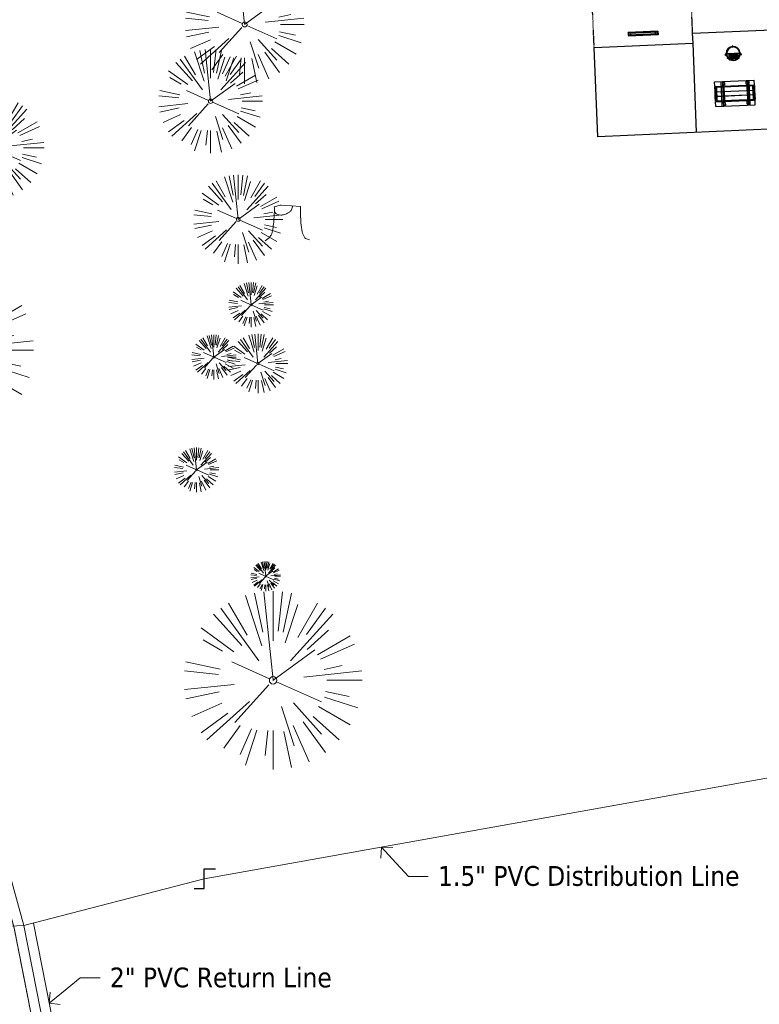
# Model space of a CAD drawing. Header units: feet. Extents: x 1134296 to 1140710, y 647902 to 649877.
# Tile 26 of 42: x 1134716 to 1134866, y 648709 to 648908. Entities that reach past the tile are written whole.
import ezdxf
from ezdxf import colors
from ezdxf.entities.mleader import LeaderData, LeaderLine
from ezdxf.lldxf.tags import DXFTag
from ezdxf.math import Vec2, Vec3

# ---------------------------------------------------------------- set-up
doc = ezdxf.new("R2010")
doc.units = ezdxf.units.FT
doc.header["$MEASUREMENT"] = 0
for name, pattern in [('CENTER2', [1.125, 0.75, -0.125, 0.125, -0.125]), ('PHANTOM2', [1.25, 0.625, -0.125, 0.125, -0.125, 0.125, -0.125]), ('RAD', [0.13, 0.08, -0.05])]:
    doc.linetypes.add(name, pattern=pattern)
for name, color, linetype, lineweight in [('-ANGLE-IRON', 8, 'Continuous', 25), ('V-ANNO-TEXT', 8, 'Continuous', 13), ('V-SITE-VEGE', 8, 'Continuous', 18), ('V-UTIL-WATR-LINE', 8, 'WATER', 15)]:
    doc.layers.add(name, color=color, linetype=linetype, lineweight=lineweight)
for name, color, linetype in [('-BOLTS-LAGS-SCREWS', 7, 'Continuous'), ('-CONCRETE', 9, 'Continuous'), ('-HARDWARE', 7, 'Continuous'), ('-TIMBER', 6, 'Continuous'), ('C-CAMPSITE-PADS', 6, 'Continuous'), ('C-PRKG-ASPH', 5, 'Continuous'), ('C-PRKG-WHEL-STOP', 5, 'Continuous'), ('C-ROAD-ASPHALT', 1, 'Continuous'), ('C-ROAD-CNTR', 1, 'CENTER2'), ('C-ROAD-GRVL', 1, 'RAD'), ('G-TEXT-ST02', 2, 'Continuous'), ('G-XREF', 7, 'Continuous'), ('V-UTIL-WATR-STRC', 8, 'Continuous')]:
    doc.layers.add(name, color=color, linetype=linetype)
doc.styles.add('SEI-Dim & Leader', font='tahoma.ttf')
doc.styles.get("Standard").update_dxf_attribs({"font": 'arial.ttf'})
tags = doc.linetypes.add('WATER', pattern='A,1.5,-0.2,["W",Standard,S=0.08,R=0,X=-0.1,Y=-0.04],-0.05', length=1.75).pattern_tags.tags
tags[6] = DXFTag(74, 10)
pattern_1 = [(115, (0, 0), (-1.132884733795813, -0.5282728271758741), [])]

# ---------------------------------------------------------------- blocks, each defined once
blk = doc.blocks.new('V-UTIL-WATR-Valve')
for p, q in [((0, 0.04837457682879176), (0.05558972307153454, 0.04837457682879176)), ((0, -0.04837457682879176), (0, 0.04837457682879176)), ((-0.04938513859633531, -0.04837457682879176), (0, -0.04837457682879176))]:
    blk.add_line(p, q)
blk = doc.blocks.new('*U856', base_point=(1134753.653, 648734.572))
at = {"xscale": 41.34403091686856, "yscale": 41.34403091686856, "zscale": 41.34403091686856}
blk.add_blockref('V-UTIL-WATR-Valve', (1134753.653, 648734.572), dxfattribs=at)
blk = doc.blocks.new('V-SITE-VEGE-Coniferious Tree 2')
at = {"color": 0, "linetype": 'ByBlock'}
for p, q in [((-0.0003172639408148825, 0.0025937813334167), (-0.05229705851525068, 0.4972664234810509)), ((-3.601054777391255e-05, 0.2219193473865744), (-3.601054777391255e-05, 0.5000060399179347)), ((0.02890183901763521, 0.2753366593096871), (0.05222503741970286, 0.4972664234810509)), ((-0.06264093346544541, 0.1926377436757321), (-0.1545378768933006, 0.4755369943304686)), ((-0.0574950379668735, 0.2703678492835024), (-0.1039851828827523, 0.4890788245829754)), ((0.0571938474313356, 0.2692740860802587), (0.1039131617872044, 0.4890788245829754)), ((-0.07913071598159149, 0.1088658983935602), (-0.2939353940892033, 0.4045257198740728)), ((-0.1460065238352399, 0.2528363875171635), (-0.2500390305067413, 0.4330260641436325)), ((0.06850648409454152, 0.2109817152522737), (0.1382469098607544, 0.425630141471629)), ((0.139142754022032, 0.2410654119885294), (0.2499670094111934, 0.4330260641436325)), ((0.1868724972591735, 0.2572635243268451), (0.2938633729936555, 0.4045257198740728)), ((-0.1756943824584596, 0.1950752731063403), (-0.3346129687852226, 0.3715878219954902)), ((0.09777767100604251, 0.108636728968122), (0.3345409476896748, 0.3715878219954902)), ((-0.2201011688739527, 0.1598873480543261), (-0.4045617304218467, 0.2938993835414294)), ((0.1919663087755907, 0.1728666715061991), (0.3115823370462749, 0.2805763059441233)), ((-0.2844040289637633, 0.1641894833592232), (-0.393144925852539, 0.2269610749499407)), ((0.2487690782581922, 0.143647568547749), (0.4329900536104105, 0.2500030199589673)), ((-0.0009318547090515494, -0.0006770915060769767), (0.2349564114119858, 0.1707208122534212)), ((0.2658942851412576, 0.1183972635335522), (0.4567507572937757, 0.2033670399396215)), ((-0.2961437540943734, 0.06292784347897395), (-0.4891148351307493, 0.1039491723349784)), ((-0.01992166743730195, 0.008854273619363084), (-0.2318825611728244, 0.1032199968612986)), ((0.2872695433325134, 0.06106323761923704), (0.3884790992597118, 0.08257391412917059)), ((-0.3060292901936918, 0.03215663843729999), (-0.4973024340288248, 0.05226104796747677)), ((0.173080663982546, 0.01818771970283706), (0.497230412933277, 0.05226104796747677)), ((0.3024988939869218, 0), (0.4999700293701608, 0)), ((-0.2182782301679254, -0.02292736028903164), (-0.4973024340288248, -0.05226104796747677)), ((-0.02300503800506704, -0.02554197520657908), (-0.2137781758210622, -0.2373882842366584)), ((0.01849546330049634, -0.008260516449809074), (0.2719985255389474, -0.1211160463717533)), ((-0.302185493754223, -0.0642195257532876), (-0.4891148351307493, -0.1039491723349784)), ((0.2891445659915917, -0.09395946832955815), (0.4755009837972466, -0.1545018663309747)), ((0.2936342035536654, -0.06241742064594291), (0.4274066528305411, -0.09084484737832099)), ((-0.2881436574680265, -0.1282723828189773), (-0.4568227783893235, -0.2033670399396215)), ((-0.1320480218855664, -0.1188660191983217), (-0.3716238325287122, -0.3345769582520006)), ((0.04781873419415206, -0.1473038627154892), (0.1192466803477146, -0.3671294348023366)), ((0.1143820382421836, -0.1271057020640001), (0.2718110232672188, -0.301920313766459)), ((0.2555295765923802, -0.1475434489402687), (0.4329900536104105, -0.2500030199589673)), ((-0.254528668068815, -0.1848980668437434), (-0.4045617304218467, -0.2938993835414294)), ((0.2253521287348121, -0.2029399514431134), (0.3715518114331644, -0.3345769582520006)), ((-0.1842986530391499, -0.2536176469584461), (-0.2766747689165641, -0.3807650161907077)), ((-0.1213812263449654, -0.2725449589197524), (-0.1855903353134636, -0.4167758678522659)), ((0.1131111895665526, -0.2541280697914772), (0.2033310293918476, -0.4567867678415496)), ((0.1688618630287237, -0.2324611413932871), (0.2938633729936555, -0.4045257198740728)), ((-0.09098502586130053, -0.2799408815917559), (-0.1545378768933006, -0.4755369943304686)), ((-0.02966136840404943, -0.2817638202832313), (-0.04434904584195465, -0.4216092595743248)), ((-3.601054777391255e-05, -0.2817638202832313), (-3.601054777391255e-05, -0.5000060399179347)), ((0.06104806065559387, -0.2873055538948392), (0.1039131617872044, -0.4890788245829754))]:
    blk.add_line(p, q, dxfattribs=at)
blk.add_circle((-3.601054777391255e-05, 0), 0.02083358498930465)
blk = doc.blocks.new('_Open90')
at = {"color": 0, "linetype": 'ByBlock', "lineweight": -2}
for p, q in [((0, 0), (-1, 0)), ((-0.5, 0.5), (0, 0)), ((0, 0), (-0.5, -0.5))]:
    blk.add_line(p, q, dxfattribs=at)
blk = doc.blocks.new('*U909', base_point=(1134753.653, 648734.572))
at = {"xscale": 41.34403091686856, "yscale": 41.34403091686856, "zscale": 41.34403091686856}
blk.add_blockref('V-UTIL-WATR-Valve', (1134753.653, 648734.572), dxfattribs=at)
blk = doc.blocks.new('V-SITE-VEGE-Stump')
for points in [[(-0.122905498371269, -0.01429599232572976, 0.05261256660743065), (-0.09863241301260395, 0.007697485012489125, 0.1061947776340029), (-0.09053039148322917, 0.02191696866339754, 0.04486152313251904), (-0.08374707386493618, 0.05273626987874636, 0.02007395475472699), (-0.07764030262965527, 0.1228815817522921, 0.01167487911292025), (-0.07732468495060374, 0.1363966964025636, 0.007866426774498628), (-0.07764030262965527, 0.1564565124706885)], [(-0.07764030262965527, 0.1564565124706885, -0.02766804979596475), (-0.05341885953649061, 0.1633605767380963, -0.0679781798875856), (-0.04316680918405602, 0.1642506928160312), (0.008593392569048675, 0.1616126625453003), (0.05395851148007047, 0.1590945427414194)], [(0.01506844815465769, 0.161253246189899, -0.08286378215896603), (0.008147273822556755, 0.1419669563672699, -0.1113242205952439), (-0.002098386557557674, 0.130555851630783, -0.03931328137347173), (-0.01592715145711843, 0.1222882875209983, -0.04919659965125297), (-0.02797848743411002, 0.1177254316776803, -0.06600187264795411), (-0.0446681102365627, 0.1155126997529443, -0.07018691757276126), (-0.06035359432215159, 0.1177254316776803, -0.1148593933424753), (-0.06850904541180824, 0.1222766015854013, -0.0759377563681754), (-0.07734269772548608, 0.1331671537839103)], [(0.05395851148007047, 0.1590945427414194, 0.004334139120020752), (0.05376627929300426, 0.1369184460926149, 0.00834373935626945), (0.05395851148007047, 0.1253997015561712), (0.05605689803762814, 0.07623641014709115, 0.04625247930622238), (0.06241632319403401, 0.03170819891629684, 0.06962485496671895), (0.07334360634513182, 0.00381048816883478, 0.1497246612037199), (0.07941695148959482, -0.001975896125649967, 0.05852299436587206), (0.09922370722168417, -0.009139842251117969)]]:
    blk.add_lwpolyline(points, format="xyb")
blk = doc.blocks.new('Wheel_Stop')
for points in [[(-36, 6.75), (36, 6.75)], [(-36, -2.25), (-36, 6.75)], [(-35.625, 4.5), (-36, 6.75)], [(-35.625, 0), (-36, -2.25)], [(-35.955, 6.48), (35.955, 6.48)], [(-35.625, 4.5), (-35.625, 0)], [(-35.625, 4.5), (35.625, 4.5)], [(-35.625, 0), (35.625, 0)], [(35.625, 4.5), (36, 6.75)], [(35.625, 4.5), (35.625, 0)], [(35.625, 0), (36, -2.25)], [(36, -2.25), (36, 6.75)], [(-36, -2.25), (36, -2.25)], [(-35.955, -1.98), (35.955, -1.98)]]:
    blk.add_lwpolyline(points)
for centre in [(-30, 2.25), (30, 2.25)]:
    blk.add_circle(centre, 0.5)
blk = doc.blocks.new('10FT_Precast Table')
at = {"layer": '-ANGLE-IRON'}
for p, q in [((-28.53399626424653, 21.12499979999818), (-28.53399626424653, 27.62500020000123)), ((-28.53399626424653, 27.62500020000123), (-24.53403626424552, 27.62500020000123)), ((-24.53403626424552, 27.62500020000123), (-24.53403626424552, 21.12499979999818)), ((28.46604333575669, 21.12499979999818), (28.46604333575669, 27.62500020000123)), ((28.46604333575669, 27.62500020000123), (32.4660033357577, 27.62500020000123)), ((32.4660033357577, 27.62500020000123), (32.4660033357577, 21.12499979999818)), ((-43.49999999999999, 15.25000002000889), (-46.49999999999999, 15.25000002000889)), ((-46.49999999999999, 15.25000002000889), (-46.49999999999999, -15.25000001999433)), ((-43.49999999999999, -15.25000001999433), (-43.49999999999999, 15.25000002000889)), ((-24.53403626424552, 21.12499979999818), (-28.53399626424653, 21.12499979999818)), ((-25.53399626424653, 15.25000002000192), (-28.53399626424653, 15.25000002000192)), ((-28.53399626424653, 15.25000002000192), (-28.53399626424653, -15.2500000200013)), ((-25.53399626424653, -15.2500000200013), (-25.53399626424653, 15.25000002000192)), ((32.4660033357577, 21.12499979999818), (28.46604333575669, 21.12499979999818)), ((32.4660033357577, 15.25000002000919), (29.4660033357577, 15.25000002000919)), ((29.4660033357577, 15.25000002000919), (29.4660033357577, -15.25000001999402)), ((32.4660033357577, -15.25000001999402), (32.4660033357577, 15.25000002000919)), ((46.50000000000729, 15.25000002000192), (43.50000000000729, 15.25000002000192)), ((43.50000000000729, 15.25000002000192), (43.50000000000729, -15.2500000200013)), ((46.50000000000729, -15.2500000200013), (46.50000000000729, 15.25000002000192)), ((-46.49999999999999, -15.25000001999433), (-43.49999999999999, -15.25000001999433)), ((-28.53399626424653, -15.2500000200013), (-25.53399626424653, -15.2500000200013)), ((-28.53399626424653, -27.62500019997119), (-28.53399626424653, -21.12499979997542)), ((-28.53399626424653, -21.12499979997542), (-24.53403626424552, -21.12499979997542)), ((-24.53403626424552, -21.12499979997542), (-24.53403626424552, -27.62500019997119)), ((28.46604333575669, -27.62500019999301), (28.46604333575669, -21.12499979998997)), ((28.46604333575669, -21.12499979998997), (32.4660033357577, -21.12499979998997)), ((29.4660033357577, -15.25000001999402), (32.4660033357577, -15.25000001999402)), ((32.4660033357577, -21.12499979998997), (32.4660033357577, -27.62500019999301)), ((43.50000000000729, -15.2500000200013), (46.50000000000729, -15.2500000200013)), ((-24.53403626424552, -27.62500019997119), (-28.53399626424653, -27.62500019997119)), ((32.4660033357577, -27.62500019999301), (28.46604333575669, -27.62500019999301))]:
    blk.add_line(p, q, dxfattribs=at)
at = {"layer": '-BOLTS-LAGS-SCREWS'}
for centre in [(-26.53401626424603, 26.12500020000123), (30.46602333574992, 26.12500020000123), (-44.99999999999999, 14.25000402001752), (-44.99999999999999, 8.750004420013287), (-44.99999999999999, 2.750004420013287), (-27.03399626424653, 14.25000402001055), (-27.03399626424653, 8.750004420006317), (-27.03399626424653, 2.750004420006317), (-26.53401626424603, 22.62499979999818), (30.46602333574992, 22.62499979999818), (30.9660033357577, 14.25000402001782), (30.9660033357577, 8.750004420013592), (30.9660033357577, 2.750004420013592), (45.00000000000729, 14.25000402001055), (45.00000000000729, 8.750004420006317), (45.00000000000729, 2.750004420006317), (-44.99999999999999, -2.750004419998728), (-44.99999999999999, -8.750004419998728), (-44.99999999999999, -14.25000402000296), (-27.03399626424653, -2.750004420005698), (-27.03399626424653, -8.750004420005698), (-27.03399626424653, -14.25000402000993), (-26.53401626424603, -22.62499979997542), (30.46602333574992, -22.62499979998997), (30.9660033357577, -2.750004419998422), (30.9660033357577, -8.750004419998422), (30.9660033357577, -14.25000401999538), (45.00000000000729, -2.750004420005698), (45.00000000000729, -8.750004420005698), (45.00000000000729, -14.25000402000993), (-26.53401626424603, -26.12500019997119), (30.46602333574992, -26.12500019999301)]:
    blk.add_circle(centre, 0.15625000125, dxfattribs=at)
at = {"layer": '-CONCRETE'}
for p, q in [((-32.03399630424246, -29.99999999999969), (-32.03399630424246, 30.00000000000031)), ((-28.53399626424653, 29.99999999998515), (-28.53399626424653, 27.62500020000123)), ((-28.53399626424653, -27.12499979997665), (-28.53399626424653, 27.12499979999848)), ((32.4660033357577, 29.99999999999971), (32.4660033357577, 27.62500020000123)), ((32.4660033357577, -27.1249997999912), (32.4660033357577, 27.12499979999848)), ((35.96600337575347, -29.99999999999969), (35.96600337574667, 30.00000000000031)), ((-28.53399626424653, -29.99999999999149), (-28.53399626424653, -27.62500019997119)), ((32.4660033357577, -27.62500019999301), (32.4660033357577, -29.99999999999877))]:
    blk.add_line(p, q, dxfattribs=at)
at = {"layer": '-TIMBER'}
for p, q in [((-47.99999999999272, 18.7499999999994), (-47.99999999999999, 29.99999999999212)), ((-47.99999999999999, 29.99999999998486), (48, 29.9999999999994)), ((48.00000000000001, 18.75000000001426), (48.00000000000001, 29.99999999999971)), ((-47.99999999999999, 18.74999999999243), (48, 18.74999999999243)), ((-47.99999999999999, 5.875002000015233), (-47.99999999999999, 17.12500200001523)), ((-47.99999999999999, 17.12500200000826), (47.99999999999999, 17.12500200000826)), ((-47.99999999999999, 5.875002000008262), (47.99999999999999, 5.875002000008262)), ((-47.99999999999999, -5.625002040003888), (-47.99999999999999, 5.625002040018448)), ((-47.99999999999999, 5.625002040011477), (47.99999999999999, 5.625002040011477)), ((48.00000000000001, 17.12500200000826), (48.00000000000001, 5.875002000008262)), ((48.00000000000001, 5.625002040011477), (48.00000000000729, -5.625002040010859)), ((47.99999999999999, -5.625002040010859), (-47.99999999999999, -5.625002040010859)), ((-47.99999999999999, -17.1250019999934), (-47.99999999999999, -5.875002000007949)), ((47.99999999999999, -5.875002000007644), (-47.99999999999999, -5.875002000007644)), ((47.99999999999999, -17.12500200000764), (-47.99999999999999, -17.12500200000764)), ((-47.99999999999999, -29.99999999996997), (-47.99999999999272, -18.74999999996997)), ((-47.99999999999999, -18.74999999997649), (48, -18.74999999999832)), ((48.00000000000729, -5.875002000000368), (48.00000000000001, -17.12500200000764)), ((48.00000000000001, -29.99999999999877), (48.00000000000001, -18.74999999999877)), ((-47.99999999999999, -29.99999999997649), (48.00000000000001, -29.99999999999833))]:
    blk.add_line(p, q, dxfattribs=at)
blk = doc.blocks.new('*X1295')
at = {"color": 0}
for p, q in [((146.0622026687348, 353.5980429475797), (146.1426743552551, 353.6785146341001)), ((146.0622026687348, 352.8909361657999), (146.8122026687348, 353.6409361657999)), ((146.0622026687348, 352.5373827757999), (146.8122026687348, 353.2873827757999)), ((146.0622026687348, 351.8302759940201), (146.8122026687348, 352.5802759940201)), ((146.0622026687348, 351.4767226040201), (146.8122026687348, 352.2267226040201)), ((146.0622026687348, 350.7696158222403), (146.8122026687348, 351.5196158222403)), ((146.3246548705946, 350.6785146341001), (146.8122026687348, 351.1660624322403))]:
    blk.add_line(p, q, dxfattribs=at)
blk = doc.blocks.new('Pilot Rocks FS-30_18_PA')
at = {"layer": '-HARDWARE'}
for p, q in [((-8.817777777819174, 0.04421580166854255), (-17.86666666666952, 0.04421580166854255)), ((-17.86666666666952, 0.04421580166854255), (-12.77892653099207, 0.04421580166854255)), ((-10.20000000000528, 0.04421580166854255), (10.19999999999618, 0.04421580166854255)), ((8.817777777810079, 0.04421580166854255), (17.86666666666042, 0.04421580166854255)), ((12.77892653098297, 0.04421580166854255), (17.86666666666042, 0.04421580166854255)), ((-18.93333333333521, -4.555784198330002), (-18.93333333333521, -1.355784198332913)), ((-18.93333333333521, -1.355784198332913), (-18.86666666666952, -1.355784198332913)), ((-18.86666666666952, -1.355784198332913), (-18.86666666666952, -0.9557841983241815)), ((-18.86666666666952, -1.355784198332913), (-18.86666666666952, -0.9557841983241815)), ((-18.20000000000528, -1.355784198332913), (-18.20000000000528, -0.9557841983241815)), ((-18.20000000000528, -0.9557841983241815), (-18.20000000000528, -1.355784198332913)), ((-18.20000000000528, -1.355784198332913), (-18.13333333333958, -1.355784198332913)), ((-18.13333333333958, -1.355784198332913), (-18.13333333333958, -4.555784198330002)), ((-8.817777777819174, -0.6224508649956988), (-17.86666666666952, -0.6224508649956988)), ((-13.33940419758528, -0.6224508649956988), (-17.86666666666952, -0.6224508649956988)), ((-10.20000000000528, -0.6224508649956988), (10.19999999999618, -0.6224508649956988)), ((-10.20000000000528, -0.6224508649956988), (-10.20000000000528, -11.31238912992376)), ((-10.20000000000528, -11.31238912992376), (-10.20000000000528, -14.84572246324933)), ((-10.20000000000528, -13.68324198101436), (-10.20000000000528, -14.84572246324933)), ((-9.533333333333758, -0.6224508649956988), (-9.533333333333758, -11.31238912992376)), ((-9.533333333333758, -11.31238912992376), (-9.533333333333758, -14.84572246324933)), ((-9.533333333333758, -11.64572246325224), (9.533333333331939, -11.64572246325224)), ((-9.533333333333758, -12.31238912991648), (9.533333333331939, -12.31238912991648)), ((-9.533333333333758, -14.84572246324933), (-9.533333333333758, -14.47618734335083)), ((-8.817777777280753, -0.6224508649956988), (-8.817777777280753, -11.64572246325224)), ((-8.284444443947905, -0.6224508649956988), (-8.284444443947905, -11.64572246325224)), ((-7.502222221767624, -0.6224508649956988), (-7.502222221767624, -11.64572246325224)), ((-6.9688888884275, -0.6224508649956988), (-6.9688888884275, -11.64572246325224)), ((-6.18666666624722, -0.6224508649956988), (-6.18666666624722, -11.64572246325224)), ((-5.653333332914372, -0.6224508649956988), (-5.653333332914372, -11.64572246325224)), ((-4.871111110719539, -0.6224508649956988), (-4.871111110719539, -11.64572246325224)), ((-4.337777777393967, -0.6224508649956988), (-4.337777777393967, -11.64572246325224)), ((-3.555555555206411, -0.6224508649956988), (-3.555555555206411, -11.64572246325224)), ((-3.022222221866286, -0.6224508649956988), (-3.022222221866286, -11.64572246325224)), ((-2.23999999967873, -0.6224508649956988), (-2.23999999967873, -11.64572246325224)), ((-1.706666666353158, -0.6224508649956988), (-1.706666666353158, -11.64572246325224)), ((-0.9244444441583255, -0.6224508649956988), (-0.9244444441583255, -11.64572246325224)), ((-0.3911111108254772, -0.6224508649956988), (-0.3911111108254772, -11.64572246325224)), ((0.3911111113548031, -0.6224508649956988), (0.3911111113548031, -11.64572246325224)), ((0.9244444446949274, -0.6224508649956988), (0.9244444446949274, -11.64572246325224)), ((1.706666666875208, -0.6224508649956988), (1.706666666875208, -11.64572246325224)), ((2.240000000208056, -0.6224508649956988), (2.240000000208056, -11.64572246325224)), ((3.022222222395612, -0.6224508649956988), (3.022222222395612, -11.64572246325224)), ((3.555555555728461, -0.6224508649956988), (3.555555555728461, -11.64572246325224)), ((4.337777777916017, -0.6224508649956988), (4.337777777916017, -11.64572246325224)), ((4.871111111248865, -0.6224508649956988), (4.871111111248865, -11.64572246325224)), ((5.653333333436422, -0.6224508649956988), (5.653333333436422, -11.64572246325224)), ((6.18666666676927, -0.6224508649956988), (6.18666666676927, -11.64572246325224)), ((6.968888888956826, -0.6224508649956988), (6.968888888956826, -11.64572246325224)), ((7.502222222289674, -0.6224508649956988), (7.502222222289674, -11.64572246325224)), ((8.28444444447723, -0.6224508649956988), (8.28444444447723, -11.64572246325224)), ((8.817777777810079, -0.6224508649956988), (8.817777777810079, -11.64572246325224)), ((17.86666666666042, -0.6224508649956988), (8.817777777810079, -0.6224508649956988)), ((9.533333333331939, -0.6224508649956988), (9.533333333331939, -11.31238912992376)), ((9.533333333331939, -11.31238912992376), (9.533333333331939, -14.84572246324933)), ((9.533333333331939, -14.47618734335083), (9.533333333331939, -14.84572246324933)), ((10.19999999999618, -0.6224508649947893), (10.19999999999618, -11.31238912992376)), ((10.19999999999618, -11.31238912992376), (10.19999999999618, -14.84572246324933)), ((10.19999999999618, -14.84572246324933), (10.19999999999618, -13.68324198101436)), ((18.13333333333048, -4.555784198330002), (18.13333333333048, -1.355784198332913)), ((18.13333333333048, -1.355784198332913), (18.19999999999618, -1.355784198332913)), ((18.93333333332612, -4.555784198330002), (18.13333333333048, -4.555784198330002)), ((18.19999999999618, -1.355784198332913), (18.19999999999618, -0.9557841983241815)), ((18.19999999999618, -1.355784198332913), (18.19999999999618, -0.9557841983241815)), ((18.86666666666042, -1.355784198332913), (18.86666666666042, -0.9557841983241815)), ((18.86666666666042, -0.9557841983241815), (18.86666666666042, -1.355784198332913)), ((18.86666666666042, -1.355784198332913), (18.93333333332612, -1.355784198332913)), ((18.93333333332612, -1.355784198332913), (18.93333333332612, -4.555784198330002))]:
    blk.add_line(p, q, dxfattribs=at)
at = {"layer": '-HARDWARE', "flags": 128}
for points in [[(0.04426932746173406, 18.18944163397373, 1), (-0.6223972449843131, 18.18908719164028), (-0.6206959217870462, 14.98908764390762, 1), (0.04597065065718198, 14.98944208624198), (0.04426932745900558, 18.18944163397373)], [(-11.77825193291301, -8.933957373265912, -1), (-11.29140720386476, -9.3893985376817), (-13.47752479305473, -11.72625323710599, -1), (-13.96436952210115, -11.27081207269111), (-11.77825193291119, -8.93395737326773)], [(11.77825193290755, -8.933957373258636, 1), (11.29140720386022, -9.389398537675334), (13.47752479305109, -11.72625323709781, 1), (13.96436952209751, -11.27081207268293), (11.77825193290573, -8.933957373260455)]]:
    blk.add_lwpolyline(points, format="xyb", dxfattribs=at)
at = {"layer": '-HARDWARE'}
for points in [[(-18.93333333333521, -4.555784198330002), (-18.93333333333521, -1.355784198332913), (-18.13333333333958, -1.355784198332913), (-18.13333333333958, -4.555784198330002)], [(-7.502222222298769, -11.64572246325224), (-8.28444444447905, -11.64572246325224), (-8.28444444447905, -0.6224508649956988), (-7.502222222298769, -0.6224508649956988)], [(-6.186666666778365, -11.64572246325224), (-6.968888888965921, -11.64572246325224), (-6.968888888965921, -0.6224508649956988), (-6.186666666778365, -0.6224508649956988)], [(-4.87111111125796, -11.64572246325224), (-5.653333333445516, -11.64572246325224), (-5.653333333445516, -0.6224508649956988), (-4.87111111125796, -0.6224508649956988)], [(-3.555555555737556, -11.64572246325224), (-4.337777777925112, -11.64572246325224), (-4.337777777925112, -0.6224508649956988), (-3.555555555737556, -0.6224508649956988)], [(-2.240000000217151, -11.64572246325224), (-3.022222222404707, -11.64572246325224), (-3.022222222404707, -0.6224508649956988), (-2.240000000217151, -0.6224508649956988)], [(-0.9244444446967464, -11.64572246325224), (-1.706666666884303, -11.64572246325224), (-1.706666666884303, -0.6224508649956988), (-0.9244444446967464, -0.6224508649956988)], [(-0.3911111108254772, -11.64572246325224), (0.3911111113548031, -11.64572246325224), (0.3911111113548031, -0.6224508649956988), (-0.3911111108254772, -0.6224508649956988)], [(0.9244444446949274, -11.64572246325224), (1.706666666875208, -11.64572246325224), (1.706666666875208, -0.6224508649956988), (0.9244444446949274, -0.6224508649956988)], [(2.240000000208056, -11.64572246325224), (3.022222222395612, -11.64572246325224), (3.022222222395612, -0.6224508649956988), (2.240000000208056, -0.6224508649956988)], [(3.555555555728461, -11.64572246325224), (4.337777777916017, -11.64572246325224), (4.337777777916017, -0.6224508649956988), (3.555555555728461, -0.6224508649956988)], [(4.871111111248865, -11.64572246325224), (5.653333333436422, -11.64572246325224), (5.653333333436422, -0.6224508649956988), (4.871111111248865, -0.6224508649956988)], [(6.18666666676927, -11.64572246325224), (6.968888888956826, -11.64572246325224), (6.968888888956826, -0.6224508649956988), (6.18666666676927, -0.6224508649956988)], [(7.502222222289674, -11.64572246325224), (8.28444444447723, -11.64572246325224), (8.28444444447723, -0.6224508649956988), (7.502222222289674, -0.6224508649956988)], [(18.93333333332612, -4.555784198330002), (18.93333333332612, -1.355784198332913), (18.13333333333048, -1.355784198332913), (18.13333333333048, -4.555784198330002)]]:
    blk.add_lwpolyline(points, close=True, dxfattribs=at)
for centre, radius, start, end in [((-17.86666666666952, -0.9557841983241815), 1, 90, 180), ((-17.86666666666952, -0.9557841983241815), 1, 90, 180), ((0, 9.094947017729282e-13), 17.06666666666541, 0.1484403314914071, 179.8515596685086), ((0, 0), 15.73333333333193, 0.1610200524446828, 179.8389799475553), ((17.86666666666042, -0.9557841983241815), 1, 0, 90), ((17.86666666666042, -0.9557841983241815), 1, 0, 90), ((-17.86666666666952, -0.9557841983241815), 0.3333333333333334, 90, 180), ((-17.86666666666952, -0.9557841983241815), 0.3333333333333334, 90, 180), ((0, 9.094947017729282e-13), 17.06666666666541, 182.0901397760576, 220.7490543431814), ((0, 0), 15.73333333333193, 182.2673591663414, 220.2247561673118), ((-9.094947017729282e-13, 1.818989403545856e-12), 17.06666666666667, 220.7490543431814, 233.2977773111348), ((-9.094947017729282e-13, 1.818989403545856e-12), 15.73333333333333, 220.2247561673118, 229.5860659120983), ((-9.866666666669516, -11.64572246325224), 0.3333333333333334, 0, 180), ((-9.866666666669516, -14.84572246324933), 0.3333333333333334, 180, 0), ((-9.866666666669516, -14.84572246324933), 0.3333333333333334, 180, 0), ((-9.094947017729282e-13, 1.818989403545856e-12), 15.73333333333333, 232.7040475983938, 307.2959524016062), ((-9.094947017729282e-13, 1.818989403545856e-12), 17.06666666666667, 236.0413981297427, 303.9586018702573), ((9.866666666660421, -11.64572246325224), 0.3333333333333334, 0, 180), ((9.866666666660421, -14.84572246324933), 0.3333333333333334, 180, 0), ((9.866666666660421, -14.84572246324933), 0.3333333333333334, 180, 0), ((-9.094947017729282e-13, 1.818989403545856e-12), 15.73333333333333, 310.4139340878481, 319.7752438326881), ((-6.821210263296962e-11, 6.548361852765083e-11), 17.06666666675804, 306.7022226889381, 319.2509456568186), ((0, 0), 15.73333333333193, 319.7752438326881, 357.7326408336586), ((0, 9.094947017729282e-13), 17.06666666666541, 319.2509456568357, 357.9098602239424), ((17.86666666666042, -0.9557841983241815), 0.3333333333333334, 0, 90), ((17.86666666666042, -0.9557841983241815), 0.3333333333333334, 0, 90)]:
    blk.add_arc(centre, radius, start, end, dxfattribs=at)
at = {"layer": '-HARDWARE', "rotation": 180}
for p, xscale, yscale, zscale in [((137.6663495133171, 372.583162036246), 1.066666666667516, 1.066666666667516, 1.066666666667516), ((-137.6663495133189, 372.583162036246), -1.066666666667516, 1.066666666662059, 1.066666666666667)]:
    blk.add_blockref('*X1295', p, dxfattribs=dict(at, xscale=xscale, yscale=yscale, zscale=zscale))
blk = doc.blocks.new('C_PBASE-PACTOLA_02403811')
at = {"layer": 'C-CAMPSITE-PADS'}
blk.add_lwpolyline([(1134868.319841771, 648906.0514950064), (1134869.123413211, 648886.0694407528), (1134833.159304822, 648884.4622977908), (1134832.445019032, 648902.4463459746), (1134852.425079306, 648903.3392032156), (1134852.335793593, 648905.3372092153)], close=True, dxfattribs=at)
at = {"layer": 'C-ROAD-ASPHALT'}
for points in [[(1134609.502741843, 649004.1715281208, -0.08481675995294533), (1134717.918854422, 649151.0643979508), (1134791.743864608, 649222.0439889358, -0.04164346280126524), (1134816.518779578, 649242.1816391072), (1134837.543218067, 649256.5428028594, -0.2654684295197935), (1134923.566161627, 649263.4658695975), (1134945.862647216, 649253.0055803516, -0.03670103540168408), (1135008.742528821, 649217.6654234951), (1135070.901654, 649176.4593855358, -0.3025232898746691), (1135097.532652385, 649113.0929439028), (1135091.831089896, 649083.3959326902, -0.0492726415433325), (1135086.690765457, 649066.0532714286), (1135029.43531187, 648925.4119419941, -0.009218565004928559), (1135022.286728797, 648908.7392420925), (1134970.105907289, 648792.9779079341, 0.09466954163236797), (1134957.786175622, 648834.7349342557), (1134921.92741579, 648904.3472810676, 0.300313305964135), (1134722.086161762, 649016.5601342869), (1134632.500993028, 649010.1122188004, 0.09071439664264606)], [(1134633.649625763, 648994.1535019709), (1134723.234794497, 649000.6014174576, -0.3003133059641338), (1134907.703644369, 648897.0203221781), (1134943.5624042, 648827.4079753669, -0.2429416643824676), (1134943.472635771, 648735.6471404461, -0.01448214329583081), (1134938.281078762, 648725.8872446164), (1134902.771388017, 648660.9021647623, -0.1112368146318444), (1134861.541195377, 648614.0501326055), (1134757.483908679, 648538.5664206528, 0.1783965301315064), (1134706.299016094, 648462.144128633, -0.4786295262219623), (1134656.994557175, 648438.877100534, -0.1281532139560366), (1134626.710174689, 648464.732186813), (1134623.062749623, 648469.9579645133, -0.1042089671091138), (1134584.046954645, 648561.8052956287), (1134566.403948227, 648651.5934078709, -0.01381007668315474), (1134561.903038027, 648678.391101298), (1134552.825444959, 648743.3771249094, -0.09433329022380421), (1134558.209758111, 648852.4537669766), (1134566.77306571, 648887.8397463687, -0.03644235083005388), (1134590.864287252, 648962.9741265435, -0.2864198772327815)]]:
    blk.add_lwpolyline(points, format="xyb", close=True, dxfattribs=at)
at = {"layer": 'C-ROAD-CNTR'}
blk.add_lwpolyline([(1134962.526130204, 648776.1624366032, 0.132307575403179), (1134950.674289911, 648831.0714548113), (1134914.815530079, 648900.683801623, 0.3003133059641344), (1134722.66047813, 649008.5807758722), (1134633.075309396, 649002.1328603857, 0.139697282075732), (1134603.207227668, 648991.2487918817)], format="xyb", dxfattribs=at)
at = {"layer": 'C-ROAD-GRVL', "flags": 128}
blk.add_lwpolyline([(1134832.445019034, 648902.4463459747), (1134829.745655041, 648962.851808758, 0.2844150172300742), (1134814.913123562, 648984.5858751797)], format="xyb", dxfattribs=at)
blk.add_lwpolyline([(1134852.335793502, 648905.3372092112), (1134850.070168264, 648956.0366118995)], dxfattribs=at)
at = {"layer": 'Defpoints'}
blk.add_lwpolyline([(1134853.139365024, 648885.3551549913), (1134853.139364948, 648885.355154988), (1134852.425079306, 648903.3392032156)], dxfattribs=at)
at = {"layer": '-HARDWARE', "xscale": 0.08333333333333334, "yscale": 0.08333333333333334, "zscale": 0.08333333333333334, "rotation": 2.558697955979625}
blk.add_blockref('Pilot Rocks FS-30_18_PA', (1134860.525238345, 648901.2765387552), dxfattribs=at)
at = {"xscale": 0.08333333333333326, "yscale": 0.08333333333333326, "zscale": 0.08333333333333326, "rotation": 2.558697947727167}
blk.add_blockref('10FT_Precast Table', (1134860.885853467, 648893.2068144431), dxfattribs=at)
at = {"layer": 'C-PRKG-WHEL-STOP', "xscale": 0.08333333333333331, "yscale": 0.08333333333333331, "zscale": 0.08333333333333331, "rotation": 182.5586979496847}
blk.add_blockref('Wheel_Stop', (1134842.320651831, 648905.4527196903), dxfattribs=at)
blk = doc.blocks.new('C_PHTCH-PACTOLA_02403811')
at = {"layer": 'C-PRKG-ASPH'}
h = blk.add_hatch(dxfattribs=at)
h.set_pattern_fill('ANSI31', color=256, scale=10, angle=70)
h.set_pattern_definition(pattern_1)
edge = h.paths.add_edge_path(flags=16)
edge.add_arc((1135093.567290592, 648760.3570235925), 541.9999999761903, 143.5703577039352, 153.2664360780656, ccw=False)
edge.add_arc((1135093.567290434, 648760.3570237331), 541.9999997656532, 133.8742793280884, 143.5703577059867, ccw=False)
edge.add_line((1134717.918854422, 649151.0643979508), (1134791.743864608, 649222.0439889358))
edge.add_arc((1134924.814897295, 649083.6384245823), 191.9999999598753, 124.33581191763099, 133.8742793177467, ccw=False)
edge.add_line((1134816.518779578, 649242.1816391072), (1134837.543218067, 649256.5428028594))
edge.add_arc((1134886.614896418, 649184.7029087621), 87.00000000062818, 64.86660358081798, 124.33581191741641, ccw=False)
edge.add_line((1134923.566161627, 649263.4658695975), (1134945.862647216, 649253.0055803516))
edge.add_arc((1134736.896871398, 648807.5874571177), 491.9999999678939, 56.45911934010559, 64.86660355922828, ccw=False)
edge.add_line((1135008.742528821, 649217.6654234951), (1135070.901654, 649176.4593855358))
edge.add_arc((1135036.644680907, 649124.7828938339), 62.00000000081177, -10.868034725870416, 56.45911933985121, ccw=False)
edge.add_line((1135097.532652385, 649113.0929439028), (1135091.831089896, 649083.3959326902))
edge.add_arc((1135001.481196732, 649100.7423100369), 92.00000001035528, 337.8486329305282, 349.13196525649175, ccw=False)
edge.add_line((1135086.690765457, 649066.0532714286), (1135029.43531187, 648925.4119419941))
edge.add_arc((1134573.749357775, 649110.9228871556), 491.9999995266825, 335.73595333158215, 337.84863296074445, ccw=False)
edge.add_line((1135022.286728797, 648908.7392420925), (1134970.105907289, 648792.9779079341))
edge.add_line((1134970.105907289, 648792.9779079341), (1134955.070696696, 648759.622817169))
edge.add_arc((1134506.533324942, 648961.8064625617), 492.0000003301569, 331.3465562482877, 335.7359533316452, ccw=False)
edge.add_line((1134938.281078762, 648725.8872446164), (1134902.771388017, 648660.9021647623))
edge.add_arc((1134778.161263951, 648728.9926705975), 142.0000000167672, 305.95733191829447, 331.34655630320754, ccw=False)
edge.add_line((1134861.541195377, 648614.0501326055), (1134757.483908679, 648538.5664206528))
edge.add_arc((1134835.579196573, 648430.9089730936), 133.0000000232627, 125.9573319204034, 166.4171722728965)
edge.add_arc((1134672.277915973, 648470.363906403), 35.00000000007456, 244.10855969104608, 346.41717227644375, ccw=False)
edge.add_arc((1134691.461854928, 648509.9128519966), 78.95614352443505, 214.9055155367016, 244.1168481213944, ccw=False)
edge.add_line((1134626.710174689, 648464.732186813), (1134623.062749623, 648469.9579645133))
edge.add_arc((1134821.506139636, 648608.4650796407), 241.9999999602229, 191.1167612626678, 214.9138039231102, ccw=False)
edge.add_line((1134584.046954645, 648561.8052956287), (1134566.403948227, 648651.5934078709))
edge.add_arc((1135049.172208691, 648746.4554480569), 491.9999999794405, 187.9519260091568, 191.1167612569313, ccw=False)
edge.add_line((1134561.903038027, 648678.391101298), (1134552.825444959, 648743.3771249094))
edge.add_arc((1134842.017716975, 648783.7730382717), 292.0000000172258, 166.3961174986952, 187.9519260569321, ccw=False)
edge.add_line((1134558.209758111, 648852.4537669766), (1134566.77306571, 648887.8397463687))
edge.add_arc((1135093.567290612, 648760.357023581), 542.0000000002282, 158.0478401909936, 166.396117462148, ccw=False)
edge.add_arc((1135093.567290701, 648760.357023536), 542.0000000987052, 153.2664360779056, 158.0478401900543, ccw=False)
edge = h.paths.add_edge_path()
edge.add_line((1134664.934415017, 648091.0186503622), (1134641.753924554, 648097.236757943))
edge.add_arc((1135131.441785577, 647965.8792352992), 506.9999999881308, 154.1154939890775, 164.9840567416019, ccw=False)
edge.add_arc((1135131.44177555, 647965.8792402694), 506.9999887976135, 153.4314984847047, 154.115493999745, ccw=False)
edge.add_arc((1134241.513528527, 648410.9103548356), 488.0000000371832, 333.4314984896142, 338.6383717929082)
edge.add_line((1134695.987914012, 648233.1548120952), (1134704.112198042, 648253.9264793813))
edge.add_arc((1134529.027803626, 648322.4060737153), 188.0000000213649, 338.6383717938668, 377.1954705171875)
edge.add_arc((1134651.306425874, 648360.2470375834), 60.00000000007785, 17.1954705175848, 74.97265706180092)
edge.add_line((1134666.863224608, 648418.1951696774), (1134661.500576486, 648419.8056636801))
edge.add_arc((1134691.489318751, 648509.9450223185), 94.99699278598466, 223.9418846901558, 251.5980721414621, ccw=False)
edge.add_arc((1134691.535842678, 648509.9839590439), 95.05751145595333, 214.9165962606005, 223.9393241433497, ccw=False)
edge.add_line((1134613.590003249, 648455.5746160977), (1134609.942525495, 648460.8004692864))
edge.add_arc((1134821.506139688, 648608.4650796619), 258.0000000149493, 191.1167612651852, 214.9138039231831, ccw=False)
edge.add_line((1134568.347173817, 648558.7203512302), (1134550.704167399, 648648.5084634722))
edge.add_arc((1135049.172208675, 648746.4554480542), 507.9999999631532, 187.9519260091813, 191.1167612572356, ccw=False)
edge.add_line((1134546.056886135, 648676.177626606), (1134536.979293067, 648741.163650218))
edge.add_arc((1134842.01771694, 648783.7730382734), 307.9999999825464, 166.3961174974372, 187.9519260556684, ccw=False)
edge.add_line((1134542.658637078, 648856.2170945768), (1134551.221944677, 648891.6030739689))
edge.add_arc((1135093.567290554, 648760.3570237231), 557.9999999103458, 163.9213237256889, 166.3961174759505, ccw=False)
edge.add_arc((1134538.177323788, 648920.4382053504), 19.99999999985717, 343.9213237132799, 402.7699397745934)
edge.add_line((1134552.859048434, 648934.0193305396), (1134533.446357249, 648955.005204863))
edge.add_arc((1135093.567290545, 648760.3570234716), 592.9783928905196, 146.0187423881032, 160.8370986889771, ccw=False)
edge.add_line((1134601.857481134, 649091.7855040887), (1134616.582948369, 649064.0343807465))
edge.add_arc((1134620.999668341, 649066.3780071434), 5.000000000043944, 207.9515834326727, 327.0740857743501)
edge.add_arc((1135093.567290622, 648760.3570235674), 558.0000000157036, 133.8742793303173, 147.0740857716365, ccw=False)
edge.add_line((1134706.829601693, 649162.5981949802), (1134780.654611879, 649233.5777859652))
edge.add_arc((1134924.814897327, 649083.6384245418), 208.0000000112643, 124.3358119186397, 133.8742793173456, ccw=False)
edge.add_line((1134807.494103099, 649255.3935736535), (1134828.518541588, 649269.7547374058))
edge.add_arc((1134886.614896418, 649184.7029087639), 102.9999999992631, 64.86660357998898, 124.33581191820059, ccw=False)
edge.add_line((1134930.361796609, 649277.9510118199), (1134952.658282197, 649267.4907225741))
edge.add_arc((1134736.896871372, 648807.5874570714), 508.0000000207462, 56.4591193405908, 64.86660355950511, ccw=False)
edge.add_line((1135017.583038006, 649231.0012923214), (1135079.742163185, 649189.7952543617))
edge.add_arc((1135036.644680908, 649124.782893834), 77.99999999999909, -10.868034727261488, 56.45911934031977, ccw=False)
edge.add_line((1135113.245677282, 649110.0761826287), (1135107.544114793, 649080.3791714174))
edge.add_arc((1135001.481196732, 649100.7423100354), 108.0000000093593, 337.84863293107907, 349.131965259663, ccw=False)
edge.add_line((1135101.509820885, 649060.0203951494), (1135044.254367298, 648919.3790657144))
edge.add_arc((1134573.749357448, 649110.9228872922), 507.9999998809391, 335.7359533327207, 337.84863295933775, ccw=False)
edge.add_line((1135036.873309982, 648902.1641641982), (1134969.657277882, 648753.0477392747))
edge.add_arc((1134506.53332524, 648961.8064624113), 507.9999999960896, 331.346556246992, 335.73595333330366, ccw=False)
edge.add_line((1134952.321656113, 648718.215074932), (1134916.811965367, 648653.2299950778))
edge.add_arc((1134778.161263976, 648728.9926705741), 157.9999999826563, 305.9573319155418, 331.3465563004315, ccw=False)
edge.add_line((1134870.936117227, 648601.0988607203), (1134766.878830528, 648525.6151487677))
edge.add_arc((1134835.579196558, 648430.9089731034), 117.0000000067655, 125.9573319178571, 162.264860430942)
edge.add_arc((1134752.713885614, 648457.4106757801), 29.99999999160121, 162.264860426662, 196.8024120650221)
edge.add_arc((1134835.579196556, 648430.9089731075), 113.0000000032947, 170.9217318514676, 197.5476736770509)
edge.add_line((1134727.837491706, 648396.8395581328), (1134731.162683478, 648386.3239143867))
edge.add_arc((1134529.027802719, 648322.4060734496), 212.0000009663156, 11.340079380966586, 17.54767372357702, ccw=False)
edge.add_arc((1134529.055568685, 648322.403813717), 211.9732215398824, -20.64909134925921, 11.342153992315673, ccw=False)
edge.add_arc((1134759.869013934, 648235.3149369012), 34.72371615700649, 159.1871917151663, 239.4135572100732)
edge.add_line((1134742.200276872, 648205.422593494), (1134709.513, 648185.696))
edge.add_line((1134709.513, 648185.696), (1134698.996135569, 648181.0065459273))
edge.add_arc((1135131.441785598, 647965.8792352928), 483.0000000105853, 153.5511843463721, 164.9840567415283)
h = blk.add_hatch(dxfattribs=at)
h.set_pattern_fill('ANSI31', color=256, scale=10, angle=70)
h.set_pattern_definition(pattern_1)
edge = h.paths.add_edge_path()
edge.add_arc((1134528.118781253, 648951.5747513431), 468.1169545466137, 332.7082799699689, 335.7919468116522)
edge.add_line((1134955.070696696, 648759.622817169), (1134970.105907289, 648792.9779079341))
edge.add_arc((1134854.663832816, 648781.6144823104), 116.0000000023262, 5.621742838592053, 27.25393242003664)
edge.add_line((1134957.786175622, 648834.7349342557), (1134921.92741579, 648904.3472810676))
edge.add_arc((1134737.018387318, 648809.0968155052), 208.0000000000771, 27.25393242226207, 94.11677930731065)
edge.add_line((1134722.086161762, 649016.5601342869), (1134632.500993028, 649010.1122188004))
edge.add_arc((1134637.239103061, 648944.282511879), 66.00000000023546, 94.1167793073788, 114.8502392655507)
edge.add_arc((1135093.567290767, 648760.3570235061), 542.000000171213, 153.2664360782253, 158.047840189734)
edge.add_arc((1134637.23910306, 648944.2825118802), 49.99999999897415, 94.11677930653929, 158.0478401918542, ccw=False)
edge.add_line((1134633.649625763, 648994.1535019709), (1134723.234794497, 649000.6014174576))
edge.add_arc((1134737.018387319, 648809.0968155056), 191.9999999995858, 27.25393242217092, 94.1167793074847, ccw=False)
edge.add_line((1134907.703644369, 648897.0203221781), (1134943.5624042, 648827.4079753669))
edge.add_arc((1134854.663832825, 648781.6144823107), 99.99999999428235, -26.539358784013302, 27.253932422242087, ccw=False)
blk = doc.blocks.new('C_XBASE-PACTOLA_02403811')
at = {"layer": 'V-UTIL-WATR-LINE', "flags": 128}
for points in [[(1134858.557610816, 648010.4898877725), (1134826.551, 648169.775), (1134826.363, 648170.821), (1134717.163755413, 648725.1374681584), (1134629.625, 649043.227), (1134625.054, 649060.913), (1134616.072228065, 649112.68400944), (1134604.908, 649127.2305)], [(1134591.097, 648882.276), (1134535.172, 648864.348), (1134533.85, 648857.053), (1134522.209554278, 648792.1098621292), (1134626.051242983, 648720.737395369), (1134717.163755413, 648725.1374681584), (1134753.653, 648734.572), (1134963.231, 648772.059), (1135008.674239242, 648766.4398010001)], [(1134860.518417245, 648010.8838904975), (1134828.515838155, 648170.1489383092), (1134828.328508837, 648171.1912067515), (1134719.111722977, 648725.5967178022), (1134719.100313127, 648725.6381777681)]]:
    blk.add_lwpolyline(points, dxfattribs=at)
at = {"layer": 'V-UTIL-WATR-LINE', "ltscale": 0.75, "flags": 128}
blk.add_lwpolyline([(1134856.596804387, 648010.0958850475), (1134824.586161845, 648169.4010616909), (1134824.397491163, 648170.4507932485), (1134715.215787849, 648724.6782185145), (1134627.692539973, 649042.7114006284), (1134623.097313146, 649060.4911384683), (1134614.185837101, 649111.8569618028), (1134603.321415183, 649126.0128183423)], dxfattribs=at)
at = {"layer": 'V-UTIL-WATR-LINE', "linetype": 'PHANTOM2', "ltscale": 0.75, "flags": 128}
blk.add_lwpolyline([(1134856.596804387, 648010.0958850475), (1134824.586161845, 648169.4010616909), (1134824.397491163, 648170.4507932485), (1134715.215787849, 648724.6782185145), (1134627.692539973, 649042.7114006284), (1134623.097313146, 649060.4911384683), (1134614.185837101, 649111.8569618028), (1134603.321415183, 649126.0128183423)], dxfattribs=at)
at = {"layer": 'V-SITE-VEGE', "rotation": 8.537736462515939e-07}
for p, xscale, yscale, zscale in [((1134761.808, 648907.13), 23.99971008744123, 23.99971008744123, 23.99971008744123), ((1134764.508, 648838.634), 11.99985504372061, 11.99985504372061, 11.99985504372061), ((1134766.059, 648795.66), 5.999927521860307, 5.999927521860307, 5.999927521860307)]:
    blk.add_blockref('V-SITE-VEGE-Coniferious Tree 2', p, dxfattribs=dict(at, xscale=xscale, yscale=yscale, zscale=zscale))
at = {"layer": 'V-SITE-VEGE'}
for name, p, xscale, yscale, zscale in [('V-SITE-VEGE-Coniferious Tree 2', (1134754.929, 648891.615), 20.99974632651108, 20.99974632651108, 20.99974632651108), ('V-SITE-VEGE-Coniferious Tree 2', (1134710.78, 648882.213), 20.99974632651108, 20.99974632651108, 20.99974632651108), ('V-SITE-VEGE-Coniferious Tree 2', (1134760.522, 648867.76), 17.99978256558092, 17.99978256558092, 17.99978256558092), ('V-SITE-VEGE-Stump', (1134770.932, 648863.977), 40.31522404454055, 40.31522404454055, 40.31522404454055), ('V-SITE-VEGE-Coniferious Tree 2', (1134701.169, 648841.353), 35.99956513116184, 35.99956513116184, 35.99956513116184), ('V-SITE-VEGE-Coniferious Tree 2', (1134763.11, 648850.508), 8.999891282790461, 8.999891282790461, 8.999891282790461), ('V-SITE-VEGE-Coniferious Tree 2', (1134755.602, 648839.928), 8.999891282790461, 8.999891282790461, 8.999891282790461), ('V-SITE-VEGE-Coniferious Tree 2', (1134752.104, 648817.149), 8.999891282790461, 8.999891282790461, 8.999891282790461), ('V-SITE-VEGE-Coniferious Tree 2', (1134767.554, 648774.654), 35.99956513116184, 35.99956513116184, 35.99956513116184)]:
    blk.add_blockref(name, p, dxfattribs=dict(at, xscale=xscale, yscale=yscale, zscale=zscale))
at = {"layer": 'V-UTIL-WATR-STRC'}
for name in ['*U856', '*U909']:
    blk.add_blockref(name, (1134753.653, 648734.572), dxfattribs=at)
at = {"layer": 'V-UTIL-WATR-STRC', "xscale": 41.34403091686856, "yscale": 41.34403091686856, "zscale": 41.34403091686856}
blk.add_blockref('V-UTIL-WATR-Valve', (1134753.653, 648734.572), dxfattribs=at)
at = {"layer": 'V-ANNO-TEXT'}
ml = blk.add_multileader_mtext('Standard', dxfattribs=at)
ml.set_content('1.5" PVC Distribution Line', color=256, style='SEI-Dim & Leader')
ml.set_leader_properties(color=256, linetype='ByLayer', lineweight=-1)
ml.set_arrow_properties(name='OPEN90')
ml.build(insert=Vec2(0, 0))
ml.multileader.update_dxf_attribs({"text_left_attachment_type": 2, "text_right_attachment_type": 2, "dogleg_length": 0.1, "arrow_head_size": 3.2, "scale": 40})
ctx = ml.context
ctx.base_point, ctx.scale, ctx.arrow_head_size, ctx.plane_origin = Vec3(1134798.900892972, 648735.0053021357), 40, 3.2, Vec3(1134789.46606714, 648740.977846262)
ctx.left_attachment, ctx.right_attachment = 2, 2
notes = []
notes.append((ctx, [(0, (1, 1, 0), (1134794.900892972, 648735.0053021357), (1, 0), 4, [(0, [(1134789.46606714, 648740.977846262)], 0, [])])]))
ctx.mtext.insert, ctx.mtext.flow_direction = Vec3(1134800.900892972, 648737.1369341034), 5
ml = blk.add_multileader_mtext('Standard', dxfattribs=at)
ml.set_content('2" PVC Return Line', color=256, style='SEI-Dim & Leader')
ml.set_leader_properties(color=256, linetype='ByLayer', lineweight=-1)
ml.set_arrow_properties(name='OPEN90')
ml.build(insert=Vec2(0, 0))
ml.multileader.update_dxf_attribs({"text_left_attachment_type": 2, "text_right_attachment_type": 2, "dogleg_length": 0.1, "arrow_head_size": 3.2, "scale": 40})
ctx = ml.context
ctx.base_point, ctx.scale, ctx.arrow_head_size, ctx.plane_origin = Vec3(1134732.581039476, 648714.5480781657), 40, 3.2, Vec3(1134722.300553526, 648709.409597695)
ctx.left_attachment, ctx.right_attachment = 2, 2
notes.append((ctx, [(0, (1, 1, 0), (1134728.581039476, 648714.5480781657), (1, 0), 4, [(0, [(1134722.300553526, 648709.409597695)], 0, [])])]))
ctx.mtext.insert, ctx.mtext.flow_direction = Vec3(1134734.581039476, 648716.6313555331), 5
for ctx, leaders in notes:
    for number, flags, end, landing, length, lines in leaders:
        leader = LeaderData()
        leader.index, (leader.has_last_leader_line, leader.has_dogleg_vector, leader.attachment_direction) = number, flags
        leader.last_leader_point, leader.dogleg_vector, leader.dogleg_length = Vec3(end), Vec3(landing), length
        for number, points, colour, breaks in lines:
            line = LeaderLine()
            line.index, line.vertices, line.color, line.breaks = number, Vec3.list(points), colors.encode_raw_color(colour), breaks
            leader.lines.append(line)
        ctx.leaders.append(leader)

msp = doc.modelspace()

# ---------------------------------------------------------------- block references
at = {"layer": 'G-TEXT-ST02'}
msp.add_blockref('C_PHTCH-PACTOLA_02403811', (0, 0), dxfattribs=at)

# ---------------------------------------------------------------- next in the draw order: block references
at = {"layer": 'G-XREF'}
msp.add_blockref('C_XBASE-PACTOLA_02403811', (0, 0), dxfattribs=at)

# ---------------------------------------------------------------- next in the draw order: block references
msp.add_blockref('C_PBASE-PACTOLA_02403811', (0, 0), dxfattribs=at)

doc.saveas('drawing.dxf')
